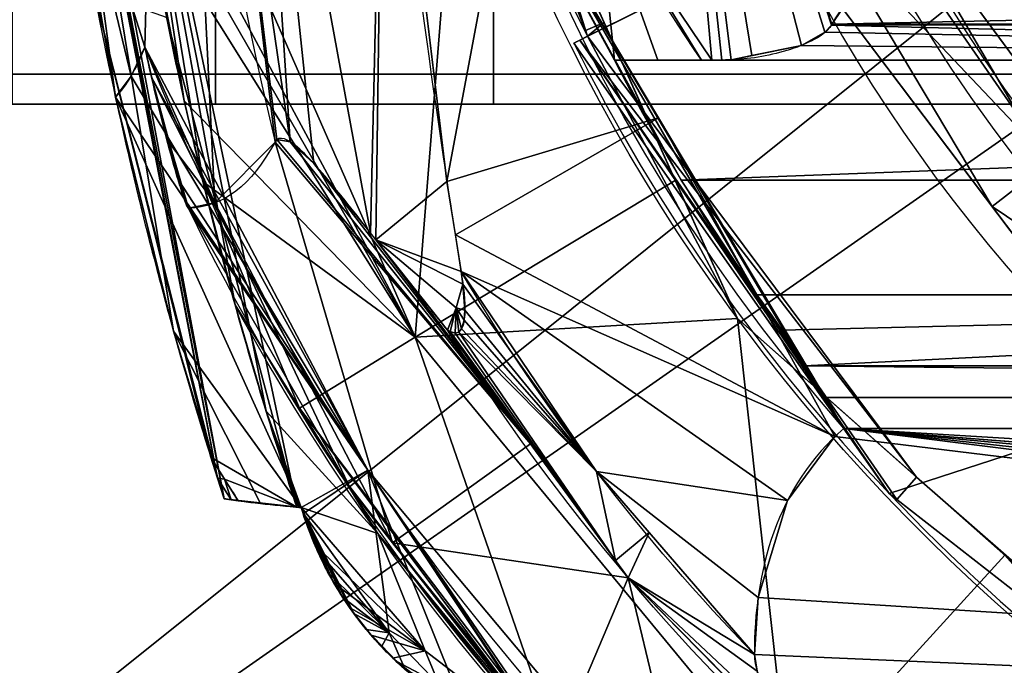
# Model space of a CAD drawing. Extents: x -256 to 256, y -221 to 221.
# Tile 5 of 47: x -149 to -83, y -98 to -54. Entities that reach past the tile are written whole.
import ezdxf

# ---------------------------------------------------------------- set-up
doc = ezdxf.new("R2010")
doc.units = 0
doc.header["$MEASUREMENT"] = 0
doc.layers.add('1', color=7, linetype='Continuous')

# ---------------------------------------------------------------- blocks, each defined once
blk = doc.blocks.new('UG_SURFACE_004')
at = {"layer": '1', "color": 253, "linetype": 'Continuous'}
for points in [[(-97.612478, -48.667789, 490.155131), (-95.382832, -47.556128, 539.301991), (-95.831931, -47.780037, 538.918972)], [(-97.612478, -48.667789, 490.155131), (-95.831931, -47.780037, 538.918972), (-96.383587, -48.055083, 538.782895)], [(-96.383587, -48.055083, 538.782895), (-100.101866, -49.908951, 535.563946), (-111.160167, -55.422414, 490.918487), (-97.612478, -48.667789, 490.155131)], [(-100.101866, -49.908951, 535.563946), (-96.383587, -48.055083, 538.782895), (-103.613347, -51.659707, 538.782895)], [(-111.160167, -55.422414, 490.918487), (-111.668393, -55.675808, 490.614682), (-112.072214, -55.877145, 490.155131), (-97.612478, -48.667789, 490.155131)], [(-105.780445, -52.740183, 536.763787), (-105.976671, -52.83802, 535.563946), (-100.101866, -49.908951, 535.563946)], [(-103.613347, -51.659707, 538.782895), (-105.024144, -52.363109, 538.211882), (-105.780445, -52.740183, 536.763787), (-100.101866, -49.908951, 535.563946)]]:
    blk.add_3dface(points, dxfattribs=at)
blk = doc.blocks.new('UG_SURFACE_006')
at = {"layer": '1', "color": 253, "linetype": 'Continuous'}
for points in [[(-220.33298, -60.000155, 44.190343), (-200.887114, -60.000155, 30.502411), (-136.259988, -60.000155, 87.527968), (-149.983853, -60.000155, 101.208091)], [(-117.501363, -60.000155, 82.502142), (-136.259988, -60.000155, 87.527968), (-200.887114, -60.000155, 30.502411)], [(-200.887114, -60.000155, 30.502411), (200.887114, -60.000155, 30.502411), (117.501363, -60.000155, 82.502142), (-117.501363, -60.000155, 82.502142)]]:
    blk.add_3dface(points, dxfattribs=at)
blk = doc.blocks.new('UG_SURFACE_008')
at = {"layer": '1', "color": 253, "linetype": 'Continuous'}
for points in [[(-129.580587, -89.69532, 345.117867), (-130.476683, -87.206036, 347.590029), (-130.476683, -87.206036, 290.324986)], [(-128.701001, -91.534413, 239.740834), (-127.68665, -93.25482, 241.011024), (-130.476683, -87.206036, 290.324986)], [(-129.403383, -90.100959, 238.023907), (-128.701001, -91.534413, 239.740834), (-130.476683, -87.206036, 290.324986)], [(-130.476683, -87.206036, 290.324986), (-130.476683, -87.206036, 233.059958), (-129.403383, -90.100959, 238.023907)], [(-130.476683, -87.206036, 290.324986), (-127.68665, -93.25482, 241.011024), (-126.927748, -94.353981, 241.297871)], [(-126.927748, -94.353981, 241.297871), (-127.212569, -93.957089, 342.766821), (-130.476683, -87.206036, 290.324986)], [(-130.476683, -87.206036, 290.324986), (-127.212569, -93.957089, 342.766821), (-128.2686, -92.309423, 343.292058)], [(-130.476683, -87.206036, 290.324986), (-128.2686, -92.309423, 343.292058), (-129.580587, -89.69532, 345.117867)], [(-125.761047, -95.817201, 342.969537), (-127.212569, -93.957089, 342.766821), (-126.927748, -94.353981, 241.297871)], [(-126.927748, -94.353981, 241.297871), (-126.092419, -95.425598, 241.121486), (-125.761047, -95.817201, 342.969537)], [(-124.286026, -97.371347, 343.918294), (-125.761047, -95.817201, 342.969537), (-126.092419, -95.425598, 241.121486)], [(-126.092419, -95.425598, 241.121486), (-124.021225, -97.58053, 344.206274), (-124.286026, -97.371347, 343.918294)], [(-124.021225, -97.58053, 344.206274), (-126.092419, -95.425598, 241.121486), (-125.058547, -96.593164, 240.34059)], [(-125.058547, -96.593164, 240.34059), (-124.023683, -97.586721, 238.953084), (-124.021225, -97.58053, 344.206274)], [(-113.224231, -103.310212, 286.74385), (-124.021225, -97.58053, 344.206274), (-124.023683, -97.586721, 238.953084)], [(-124.023683, -97.586721, 238.953084), (-123.460881, -98.127052, 238.198489), (-113.224231, -103.310212, 286.74385)], [(-113.224231, -103.310212, 286.74385), (-120.747373, -100.166745, 347.766697), (-124.021225, -97.58053, 344.206274)], [(-113.224231, -103.310212, 286.74385), (-123.460881, -98.127052, 238.198489), (-119.422697, -100.958176, 229.470477)], [(-113.224231, -103.310212, 286.74385), (-113.925263, -103.142075, 356.955051), (-120.747373, -100.166745, 347.766697)], [(-119.422697, -100.958176, 229.470477), (-113.224231, -103.310212, 211.098984), (-113.224231, -103.310212, 286.74385)], [(-113.58501, -103.22655, 359.673202), (-113.925263, -103.142075, 356.955051), (-113.224231, -103.310212, 286.74385)], [(-113.224231, -103.310212, 286.74385), (-113.224231, -103.310212, 362.38873), (-113.58501, -103.22655, 359.673202)]]:
    blk.add_3dface(points, dxfattribs=at)
blk = doc.blocks.new('UG_SURFACE_011')
at = {"layer": '1', "color": 253, "linetype": 'Continuous'}
for points in [[(-95.382832, -47.556128, 539.301991), (-79.917841, -63.878819, 590.207577), (-95.276892, -41.693728, 590.207577)], [(-95.382832, -47.556128, 539.301991), (-97.612478, -48.667789, 490.155131), (-83.825245, -66.908807, 490.155131)], [(-83.825245, -66.908807, 490.155131), (-79.917841, -63.878819, 590.207577), (-95.382832, -47.556128, 539.301991)], [(-72.56218, -74.503578, 590.207577), (-79.917841, -63.878819, 590.207577), (-83.825245, -66.908807, 490.155131)], [(-83.825245, -66.908807, 490.155131), (-73.453896, -80.630489, 490.155131), (-72.56218, -74.503578, 590.207577)]]:
    blk.add_3dface(points, dxfattribs=at)
blk = doc.blocks.new('UG_SURFACE_036')
at = {"layer": '1', "color": 253, "linetype": 'Continuous'}
for points in [[(-95.197201, -79.775728, 126.462117), (-93.853258, -81.877261, 127.106741), (-116.352066, -44.174068, 127.106741)], [(-109.335408, -57.023406, 124.792166), (-116.352066, -44.174068, 127.106741), (-110.520497, -45.497738, 117.69066)], [(-116.352066, -44.174068, 127.106741), (-109.335408, -57.023406, 124.792166), (-104.822621, -65.129064, 124.971829)], [(-99.710122, -72.870411, 125.143424), (-95.197201, -79.775728, 126.462117), (-116.352066, -44.174068, 127.106741)], [(-116.352066, -44.174068, 127.106741), (-104.822621, -65.129064, 124.971829), (-99.710122, -72.870411, 125.143424)], [(-110.520497, -45.497738, 117.69066), (-103.456289, -57.023406, 115.091249), (-106.402464, -57.023406, 119.937673)], [(-110.520497, -45.497738, 117.69066), (-106.402464, -57.023406, 119.937673), (-109.335408, -57.023406, 124.792166)], [(-96.49536, -77.644825, 125.808507), (-95.197201, -79.775728, 126.462117), (-99.710122, -72.870411, 125.143424)], [(-99.710122, -72.870411, 125.143424), (-98.025903, -75.232349, 125.27056), (-96.49536, -77.644825, 125.808507)]]:
    blk.add_3dface(points, dxfattribs=at)
blk = doc.blocks.new('UG_SURFACE_040')
at = {"layer": '1', "color": 253, "linetype": 'Continuous'}
for points in [[(-91.675118, -44.263016, 592.362344), (-95.276892, -41.693728, 590.207577), (-81.74409, -61.24093, 590.207577)], [(-81.74409, -61.24093, 590.207577), (-80.09097, -59.931248, 592.362344), (-91.675118, -44.263016, 592.362344)]]:
    blk.add_3dface(points, dxfattribs=at)
blk = doc.blocks.new('UG_SURFACE_061')
at = {"layer": '1', "color": 253, "linetype": 'Continuous'}
for points in [[(-98.025903, -75.232349, 125.27056), (-99.710122, -72.870411, 125.143424), (0, -72.870411, 125.143424)], [(-96.49536, -77.644825, 125.808507), (-98.025903, -75.232349, 125.27056), (0, -72.870411, 125.143424)], [(0, -72.870411, 125.143424), (0, -77.644825, 125.808507), (-96.49536, -77.644825, 125.808507)]]:
    blk.add_3dface(points, dxfattribs=at)
blk = doc.blocks.new('UG_SURFACE_100')
at = {"layer": '1', "color": 253, "linetype": 'Continuous'}
for points in [[(109.335408, -57.023406, 124.792166), (-109.335408, -57.023406, 124.792166), (-106.402464, -57.023406, 119.937673)], [(106.402464, -57.023406, 119.937666), (109.335408, -57.023406, 124.792166), (-106.402464, -57.023406, 119.937673)], [(-106.402464, -57.023406, 119.937673), (-103.456289, -57.023406, 115.091249), (-102.767467, -57.023406, 114.74859)], [(-102.073193, -57.023406, 114.414714), (102.073193, -57.023406, 114.414714), (106.402464, -57.023406, 119.937666), (-106.402464, -57.023406, 119.937673)], [(-106.402464, -57.023406, 119.937673), (-102.767467, -57.023406, 114.74859), (-102.073193, -57.023406, 114.414714)]]:
    blk.add_3dface(points, dxfattribs=at)
blk = doc.blocks.new('UG_SURFACE_107')
at = {"layer": '1', "color": 253, "linetype": 'Continuous'}
for points in [[(-119.563855, -72.137803, 131.937936), (-119.686946, -71.292095, 131.778926), (-110.543005, -84.780723, 131.778926)], [(-110.543005, -84.780723, 131.778926), (-119.43499, -73.903792, 132.460743), (-119.563855, -72.137803, 131.937936)], [(-110.543005, -84.780723, 131.778926), (-119.481325, -74.576333, 132.799536), (-119.43499, -73.903792, 132.460743)], [(-110.543005, -84.780723, 131.778926), (-119.649477, -75.147517, 133.275107), (-119.481325, -74.576333, 132.799536)], [(-109.256692, -90.779386, 134.711295), (-120.600559, -75.243056, 134.711295), (-120.43272, -75.344414, 134.503901)], [(-120.43272, -75.344414, 134.503901), (-120.080307, -75.443581, 134.024963), (-109.256692, -90.779386, 134.711295)], [(-109.256692, -90.779386, 134.711295), (-120.080307, -75.443581, 134.024963), (-119.836412, -75.368218, 133.63719)], [(-119.836412, -75.368218, 133.63719), (-119.649477, -75.147517, 133.275107), (-110.543005, -84.780723, 131.778926)], [(-110.543005, -84.780723, 131.778926), (-109.256692, -90.779386, 134.711295), (-119.836412, -75.368218, 133.63719)], [(-110.543005, -84.780723, 131.778926), (-106.994249, -88.886298, 131.778926), (-109.256692, -90.779386, 134.711295)], [(-108.395644, -91.958664, 134.711295), (-109.256692, -90.779386, 134.711295), (-106.994249, -88.886298, 131.778926)], [(-108.395644, -91.958664, 134.711295), (-106.994249, -88.886298, 131.778926), (-99.886507, -97.109288, 131.778926)], [(-94.467767, -106.11774, 134.537771), (-93.892716, -106.724739, 134.711295), (-108.395644, -91.958664, 134.711295)], [(-99.886507, -97.109288, 131.778926), (-99.697649, -98.251939, 132.129416), (-108.395644, -91.958664, 134.711295)], [(-108.395644, -91.958664, 134.711295), (-99.697649, -98.251939, 132.129416), (-97.909898, -101.799332, 133.217528)], [(-108.395644, -91.958664, 134.711295), (-97.909898, -101.799332, 133.217528), (-95.029265, -105.498686, 134.352237)], [(-108.395644, -91.958664, 134.711295), (-95.029265, -105.498686, 134.352237), (-94.467767, -106.11774, 134.537771)]]:
    blk.add_3dface(points, dxfattribs=at)
blk = doc.blocks.new('UG_SURFACE_114')
at = {"layer": '1', "color": 253, "linetype": 'Continuous'}
for points in [[(-136.486143, -26.398636, 156.010777), (-133.604795, -26.146213, 140.652046), (-131.217197, -62.531799, 151.003703)], [(-132.113844, -62.392242, 155.014783), (-132.241338, -62.552854, 156.010777), (-136.486143, -26.398636, 156.010777)], [(-131.217197, -62.531799, 151.003703), (-132.113844, -62.392242, 155.014783), (-136.486143, -26.398636, 156.010777)], [(-125.80955, -68.681806, 140.666038), (-133.604795, -26.146213, 140.652046), (-124.905013, -29.866906, 127.994269)], [(-129.618928, -64.006999, 146.84613), (-131.217197, -62.531799, 151.003703), (-133.604795, -26.146213, 140.652046)], [(-133.604795, -26.146213, 140.652046), (-125.80955, -68.681806, 140.666038), (-129.618928, -64.006999, 146.84613)], [(-124.905013, -29.866906, 127.994269), (-125.431359, -69.145918, 140.052482), (-125.80955, -68.681806, 140.666038)], [(-125.431359, -69.145918, 140.052482), (-124.905013, -29.866906, 127.994269), (-120.63843, -65.207809, 130.859897)], [(-120.63843, -65.207809, 130.859897), (-119.686946, -71.292095, 131.778926), (-125.431359, -69.145918, 140.052482)], [(-120.600559, -75.243056, 134.711295), (-125.431359, -69.145918, 140.052482), (-120.020464, -73.742725, 133.208781)], [(-125.431359, -69.145918, 140.052482), (-119.686946, -71.292095, 131.778926), (-119.563855, -72.137803, 131.937936)], [(-125.431359, -69.145918, 140.052482), (-119.563855, -72.137803, 131.937936), (-120.020464, -73.742725, 133.208781)], [(-120.020464, -73.742725, 133.208781), (-119.563855, -72.137803, 131.937936), (-119.43499, -73.903792, 132.460743)], [(-120.020464, -73.742725, 133.208781), (-120.43272, -75.344414, 134.503901), (-120.600559, -75.243056, 134.711295)], [(-120.080307, -75.443581, 134.024963), (-120.43272, -75.344414, 134.503901), (-120.020464, -73.742725, 133.208781)], [(-119.836412, -75.368218, 133.63719), (-120.080307, -75.443581, 134.024963), (-120.020464, -73.742725, 133.208781)], [(-119.43499, -73.903792, 132.460743), (-119.481325, -74.576333, 132.799536), (-120.020464, -73.742725, 133.208781)], [(-119.649477, -75.147517, 133.275107), (-119.836412, -75.368218, 133.63719), (-120.020464, -73.742725, 133.208781)], [(-120.020464, -73.742725, 133.208781), (-119.481325, -74.576333, 132.799536), (-119.649477, -75.147517, 133.275107)]]:
    blk.add_3dface(points, dxfattribs=at)
blk = doc.blocks.new('UG_SURFACE_121')
at = {"layer": '1', "color": 253, "linetype": 'Continuous'}
for points in [[(-96.711017, -56.04019, 112.115301), (-95.126115, -55.150419, 111.515485), (0, -57.023406, 114.414714)], [(0, -57.023406, 114.414714), (-95.126115, -55.150419, 111.515485), (-94.684541, -54.66475, 111.342318)], [(-94.684541, -54.66475, 111.342318), (-94.649747, -54.607339, 111.327536), (0, -54.607339, 111.327536)], [(-94.684541, -54.66475, 111.342318), (0, -54.607339, 111.327536), (0, -57.023406, 114.414714)], [(-101.44867, -57.009954, 114.122532), (-96.711017, -56.04019, 112.115301), (0, -57.023406, 114.414714)], [(0, -57.023406, 114.414714), (-102.073193, -57.023406, 114.414714), (-101.44867, -57.009954, 114.122532)]]:
    blk.add_3dface(points, dxfattribs=at)
blk = doc.blocks.new('UG_SURFACE_127')
at = {"layer": '1', "color": 253, "linetype": 'Continuous'}
blk.add_3dface([(-117.501363, 60.000155, 82.502142), (-117.501363, -60.000155, 82.502142), (117.501363, -60.000155, 82.502142), (117.501363, 60.000155, 82.502142)], dxfattribs=at)
blk = doc.blocks.new('UG_SURFACE_132')
at = {"layer": '1', "color": 253, "linetype": 'Continuous'}
for points in [[(-199.358091, 143.526331, 21.033864), (-199.358091, -143.512398, 21.033864), (-20, 0, 21.033864), (-14.142135, 14.142135, 21.033864)], [(-14.142135, -14.142135, 21.033864), (-20, 0, 21.033864), (-199.358091, -143.512398, 21.033864)], [(-199.358091, -143.512398, 21.033864), (201.027796, -203.805283, 21.033864), (0, -20, 21.033864), (-14.142135, -14.142135, 21.033864)]]:
    blk.add_3dface(points, dxfattribs=at)
blk = doc.blocks.new('UG_SURFACE_137')
at = {"layer": '1', "color": 253, "linetype": 'Continuous'}
blk.add_3dface([(-149.983853, 60.000155, 101.208091), (-149.983853, -60.000155, 101.208091), (-136.259988, -60.000155, 87.527968), (-136.259988, 60.000155, 87.527968)], dxfattribs=at)
blk = doc.blocks.new('UG_SURFACE_138')
at = {"layer": '1', "color": 253, "linetype": 'Continuous'}
for points in [[(-125.988483, -84.689334, 203.194275), (-141.035095, -56.164764, 203.194275), (-140.569761, -58.235671, 203.010321)], [(-140.569761, -58.235671, 203.010321), (-138.793841, -65.092504, 201.662987), (-125.988483, -84.689334, 203.194275)], [(-138.793841, -65.092504, 201.662987), (-138.332188, -66.515431, 200.939506), (-125.988483, -84.689334, 203.194275)], [(-138.332188, -66.515431, 200.939506), (-138.189957, -66.866502, 200.588897), (-125.988483, -84.689334, 203.194275)], [(-138.189957, -66.866502, 200.588897), (-138.120219, -66.991001, 200.342536), (-125.988483, -84.689334, 203.194275)], [(-125.988483, -84.689334, 203.194275), (-138.120219, -66.991001, 200.342536), (-138.084695, -67.018345, 200.159997)], [(-138.084695, -67.018345, 200.159997), (-127.357244, -85.611992, 200.159997), (-125.988483, -84.689334, 203.194275)], [(-125.988483, -84.689334, 203.194275), (-127.357244, -85.611992, 200.159997), (-113.643378, -103.212446, 200.561315)], [(-113.527805, -103.240214, 201.181263), (-113.224231, -103.310212, 201.72444), (-125.988483, -84.689334, 203.194275)], [(-113.643378, -103.212446, 200.561315), (-113.527805, -103.240214, 201.181263), (-125.988483, -84.689334, 203.194275)], [(-105.255932, -109.391816, 203.194275), (-125.988483, -84.689334, 203.194275), (-113.224231, -103.310212, 201.72444)], [(-113.643378, -103.212446, 200.561315), (-127.357244, -85.611992, 200.159997), (-127.134725, -85.997678, 200.159997)], [(-127.134725, -85.997678, 200.159997), (-113.593832, -103.224427, 200.159997), (-113.643378, -103.212446, 200.561315)]]:
    blk.add_3dface(points, dxfattribs=at)
blk = doc.blocks.new('UG_SURFACE_166')
at = {"layer": '1', "color": 253, "linetype": 'Continuous'}
for points in [[(-135.662958, -85.282296, 321.365893), (-136.578113, -83.808862, 321.365893), (-136.131033, -85.220397, 309.11535)], [(-136.131033, -85.220397, 309.11535), (-135.682851, -86.610019, 296.862334), (-135.206714, -86.679481, 309.114069)], [(-135.662958, -85.282296, 321.365893), (-136.131033, -85.220397, 309.11535), (-135.206714, -86.679481, 309.114069)], [(-135.206714, -86.679481, 309.114069), (-134.731904, -86.745732, 321.365893), (-135.662958, -85.282296, 321.365893)]]:
    blk.add_3dface(points, dxfattribs=at)
blk = doc.blocks.new('UG_SURFACE_219')
at = {"layer": '1', "color": 253, "linetype": 'Continuous'}
blk.add_3dface([(200.887114, -60.000155, 30.502411), (-200.887114, -60.000155, 30.502411), (-189.156279, -57.986267, 28.503865), (189.156279, -57.986267, 28.503865)], dxfattribs=at)
blk = doc.blocks.new('UG_SURFACE_226')
at = {"layer": '1', "color": 253, "linetype": 'Continuous'}
for points in [[(-119.427875, -33.634905, 489.638716), (-138.785303, -39.342601, 424.287081), (-122.792654, -75.704463, 424.287081)], [(-122.792654, -75.704463, 424.287081), (-105.228037, -65.141365, 489.638716), (-119.427875, -33.634905, 489.638716)], [(-122.792654, -75.704463, 424.287081), (-138.785303, -39.342601, 424.287081), (-141.857296, -40.245429, 406.857044)], [(-141.857296, -40.245429, 406.857044), (-141.546607, -43.10488, 404.874861), (-122.792654, -75.704463, 424.287081)], [(-141.546607, -43.10488, 404.874861), (-140.951142, -46.70804, 401.730746), (-122.792654, -75.704463, 424.287081)], [(-140.951142, -46.70804, 401.730746), (-138.373762, -59.784122, 386.441767), (-122.792654, -75.704463, 424.287081)], [(-122.792654, -75.704463, 424.287081), (-138.373762, -59.784122, 386.441767), (-137.104049, -65.232314, 377.409369)], [(-137.104049, -65.232314, 377.409369), (-134.940907, -73.540509, 356.955051), (-130.589351, -80.509521, 356.955051)], [(-130.589351, -80.509521, 356.955051), (-122.792654, -75.704463, 424.287081), (-137.104049, -65.232314, 377.409369)], [(-101.027876, -74.460648, 489.638716), (-105.228037, -65.141365, 489.638716), (-122.792654, -75.704463, 424.287081)], [(-101.027876, -74.460648, 489.638716), (-122.792654, -75.704463, 424.287081), (-97.488701, -106.325693, 424.287081)], [(-97.488701, -106.325693, 424.287081), (-82.97424, -90.420909, 489.638716), (-101.027876, -74.460648, 489.638716)], [(-122.792654, -75.704463, 424.287081), (-130.589351, -80.509521, 356.955051), (-113.224231, -103.310212, 362.38873)], [(-113.224231, -103.310212, 362.38873), (-97.488701, -106.325693, 424.287081), (-122.792654, -75.704463, 424.287081)], [(-113.58501, -103.22655, 359.673202), (-113.224231, -103.310212, 362.38873), (-130.589351, -80.509521, 356.955051)], [(-113.58501, -103.22655, 359.673202), (-130.589351, -80.509521, 356.955051), (-125.310242, -88.96403, 356.955051)], [(-125.310242, -88.96403, 356.955051), (-113.925263, -103.142075, 356.955051), (-113.58501, -103.22655, 359.673202)], [(-82.97424, -90.420909, 489.638716), (-97.488701, -106.325693, 424.287081), (-65.137237, -110.480726, 481.8919)]]:
    blk.add_3dface(points, dxfattribs=at)
blk = doc.blocks.new('UG_SURFACE_251')
at = {"layer": '1', "color": 253, "linetype": 'Continuous'}
for points in [[(-116.62247, -43.720938, 127.106741), (-120.63843, -65.207809, 130.859897), (-124.501958, -33.205446, 128.264979)], [(-120.63843, -65.207809, 130.859897), (-116.62247, -43.720938, 127.106741), (-106.363893, -60.912121, 127.106741)], [(-106.363893, -60.912121, 127.106741), (-120.073065, -68.823032, 131.405979), (-120.63843, -65.207809, 130.859897)], [(-94.460718, -82.425885, 127.27502), (-120.073065, -68.823032, 131.405979), (-106.363893, -60.912121, 127.106741)], [(-106.363893, -60.912121, 127.106741), (-93.853258, -81.877261, 127.106741), (-94.460718, -82.425885, 127.27502)], [(-119.686946, -71.292095, 131.778926), (-120.073065, -68.823032, 131.405979), (-94.460718, -82.425885, 127.27502)], [(-94.460718, -82.425885, 127.27502), (-97.652614, -86.733513, 128.596321), (-119.686946, -71.292095, 131.778926)], [(-110.543005, -84.780723, 131.778926), (-119.686946, -71.292095, 131.778926), (-97.652614, -86.733513, 128.596321)], [(-99.641591, -93.282945, 130.605251), (-99.886507, -97.109288, 131.778926), (-110.543005, -84.780723, 131.778926)], [(-97.652614, -86.733513, 128.596321), (-99.641591, -93.282945, 130.605251), (-110.543005, -84.780723, 131.778926)]]:
    blk.add_3dface(points, dxfattribs=at)
blk = doc.blocks.new('UG_SURFACE_261')
at = {"layer": '1', "color": 253, "linetype": 'Continuous'}
for points in [[(-135.682851, -86.610019, 296.862334), (-135.682851, -86.610019, 279.933274), (-130.476683, -87.206036, 290.324986)], [(-135.206714, -86.679481, 309.114069), (-135.682851, -86.610019, 296.862334), (-130.476683, -87.206036, 290.324986)], [(-135.682851, -86.610019, 263.004243), (-133.232951, -86.935192, 248.006016), (-130.476683, -87.206036, 290.324986)], [(-130.476683, -87.206036, 290.324986), (-135.682851, -86.610019, 279.933274), (-135.682851, -86.610019, 263.004243)], [(-132.757872, -86.989015, 321.365893), (-134.731904, -86.745732, 321.365893), (-135.206714, -86.679481, 309.114069)], [(-135.206714, -86.679481, 309.114069), (-130.778223, -87.18127, 321.365893), (-132.757872, -86.989015, 321.365893)], [(-130.476683, -87.206036, 290.324986), (-130.778223, -87.18127, 321.365893), (-135.206714, -86.679481, 309.114069)], [(-133.232951, -86.935192, 248.006016), (-130.476683, -87.206036, 233.059958), (-130.476683, -87.206036, 290.324986)], [(-130.778223, -87.18127, 334.050536), (-130.778223, -87.18127, 321.365893), (-130.476683, -87.206036, 290.324986), (-130.476683, -87.206036, 347.590029)], [(-130.628839, -87.19369, 347.162843), (-130.778223, -87.18127, 346.73515), (-130.778223, -87.18127, 334.050536)], [(-130.778223, -87.18127, 334.050536), (-130.476683, -87.206036, 347.590029), (-130.628839, -87.19369, 347.162843)]]:
    blk.add_3dface(points, dxfattribs=at)
blk = doc.blocks.new('UG_SURFACE_269')
at = {"layer": '1', "color": 253, "linetype": 'Continuous'}
blk.add_3dface([(-178.102449, 122.499682, -122.971885), (188.013703, 122.499682, -122.971885), (188.013703, -122.499682, -122.971885), (-178.102449, -122.499682, -122.971885)], dxfattribs=at)
blk = doc.blocks.new('UG_SURFACE_282')
at = {"layer": '1', "color": 253, "linetype": 'Continuous'}
for points in [[(0, -101.801485, 592.362344), (-37.160218, 94.776899, 592.362344), (-69.192119, 74.672572, 592.362344), (-91.675118, 44.263016, 592.362344)], [(-91.675118, 44.263016, 592.362344), (-101.506442, 7.744917, 592.362344), (0, -101.801485, 592.362344)], [(0, -101.801485, 592.362344), (-101.506442, 7.744917, 592.362344), (-101.506442, -7.744917, 592.362344)], [(0, -101.801485, 592.362344), (-101.506442, -7.744917, 592.362344), (-91.675118, -44.263016, 592.362344), (-69.192119, -74.672572, 592.362344)]]:
    blk.add_3dface(points, dxfattribs=at)
blk = doc.blocks.new('UG_SURFACE_327')
at = {"layer": '1', "color": 253, "linetype": 'Continuous'}
for points in [[(-146.867335, -37.715942, 220.478639), (-139.585555, 0, 156.010777), (-141.035095, -56.164764, 203.194275)], [(-141.035095, -56.164764, 203.194275), (-139.585555, 0, 156.010777), (-136.312276, -66.666193, 188.328192)], [(-139.585555, 0, 156.010777), (-132.241338, -62.552854, 156.010777), (-136.312276, -66.666193, 188.328192)], [(-141.968176, -58.105163, 211.795151), (-143.015787, -59.532046, 220.478639), (-146.867335, -37.715942, 220.478639)], [(-141.035095, -56.164764, 203.194275), (-141.968176, -58.105163, 211.795151), (-146.867335, -37.715942, 220.478639)], [(-136.312276, -66.666193, 188.328192), (-140.569761, -58.235671, 203.010321), (-141.035095, -56.164764, 203.194275)], [(-139.362961, -62.638976, 201.585159), (-140.569761, -58.235671, 203.010321), (-136.312276, -66.666193, 188.328192)], [(-138.793841, -65.092504, 201.662987), (-140.569761, -58.235671, 203.010321), (-139.362961, -62.638976, 201.585159)], [(-138.332188, -66.515431, 200.939506), (-138.793841, -65.092504, 201.662987), (-139.362961, -62.638976, 201.585159)], [(-136.312276, -66.666193, 188.328192), (-138.084695, -67.018345, 200.159997), (-139.362961, -62.638976, 201.585159)], [(-138.189957, -66.866502, 200.588897), (-138.332188, -66.515431, 200.939506), (-139.362961, -62.638976, 201.585159)], [(-138.120219, -66.991001, 200.342536), (-138.189957, -66.866502, 200.588897), (-139.362961, -62.638976, 201.585159)], [(-139.362961, -62.638976, 201.585159), (-138.084695, -67.018345, 200.159997), (-138.120219, -66.991001, 200.342536)]]:
    blk.add_3dface(points, dxfattribs=at)
blk = doc.blocks.new('UG_SURFACE_332')
at = {"layer": '1', "color": 253, "linetype": 'Continuous'}
for points in [[(-71.173005, -54.109313, 111.204237), (-94.649747, -54.607339, 111.327536), (-92.021003, -50.761364, 110.375367)], [(-71.173005, -54.109313, 111.204237), (71.173005, -54.109313, 111.204237), (94.649747, -54.607339, 111.327536), (-94.649747, -54.607339, 111.327536)]]:
    blk.add_3dface(points, dxfattribs=at)
blk = doc.blocks.new('UG_SURFACE_343')
at = {"layer": '1', "color": 253, "linetype": 'Continuous'}
for points in [[(-104.822621, -65.129064, 124.971829), (-109.335408, -57.023406, 124.792166), (109.335408, -57.023406, 124.792166)], [(-104.822621, -65.129064, 124.971829), (109.335408, -57.023406, 124.792166), (104.822621, -65.129064, 124.971829)], [(104.822621, -65.129064, 124.971829), (99.710122, -72.870411, 125.143424), (-99.710122, -72.870411, 125.143424), (-104.822621, -65.129064, 124.971829)]]:
    blk.add_3dface(points, dxfattribs=at)
blk = doc.blocks.new('UG_SURFACE_346')
at = {"layer": '1', "color": 253, "linetype": 'Continuous'}
for points in [[(-73.453896, -80.630489, 490.155131), (-97.612478, -48.667789, 490.155131), (-112.072214, -55.877145, 490.155131), (-90.783715, -86.259812, 490.155131)], [(-90.783715, -86.259812, 490.155131), (-61.527938, -109.072223, 490.155131), (-39.38403, -101.713561, 490.155131), (-73.453896, -80.630489, 490.155131)]]:
    blk.add_3dface(points, dxfattribs=at)
blk = doc.blocks.new('UG_SURFACE_347')
at = {"layer": '1', "color": 253, "linetype": 'Continuous'}
for points in [[(-130.778223, -87.18127, 321.365893), (-139.564902, -54.150164, 321.365893), (-144.471794, -52.397761, 321.365893), (-136.578113, -83.808862, 321.365893)], [(-136.578113, -83.808862, 321.365893), (-135.662958, -85.282296, 321.365893), (-130.778223, -87.18127, 321.365893)], [(-135.662958, -85.282296, 321.365893), (-134.731904, -86.745732, 321.365893), (-132.757872, -86.989015, 321.365893), (-130.778223, -87.18127, 321.365893)]]:
    blk.add_3dface(points, dxfattribs=at)
blk = doc.blocks.new('UG_SURFACE_349')
at = {"layer": '1', "color": 253, "linetype": 'Continuous'}
for points in [[(-115.006782, -82.904175, 134.711295), (-132.241338, -62.552854, 156.010777), (-132.113844, -62.392242, 155.014783)], [(-115.006782, -82.904175, 134.711295), (-132.113844, -62.392242, 155.014783), (-131.217197, -62.531799, 151.003703)], [(-124.305494, -89.597039, 200.159997), (-136.312276, -66.666193, 188.328192), (-132.241338, -62.552854, 156.010777)], [(-132.241338, -62.552854, 156.010777), (-115.006782, -82.904175, 134.711295), (-124.305494, -89.597039, 200.159997)], [(-131.217197, -62.531799, 151.003703), (-129.618928, -64.006999, 146.84613), (-115.006782, -82.904175, 134.711295)], [(-129.618928, -64.006999, 146.84613), (-125.431359, -69.145918, 140.052482), (-115.006782, -82.904175, 134.711295)], [(-127.134725, -85.997678, 200.159997), (-138.084695, -67.018345, 200.159997), (-136.312276, -66.666193, 188.328192)], [(-136.312276, -66.666193, 188.328192), (-124.305494, -89.597039, 200.159997), (-127.134725, -85.997678, 200.159997)], [(-125.431359, -69.145918, 140.052482), (-120.600559, -75.243056, 134.711295), (-115.006782, -82.904175, 134.711295)], [(-124.305494, -89.597039, 200.159997), (-115.006782, -82.904175, 134.711295), (-108.395644, -91.958664, 134.711295)], [(-113.408744, -103.268176, 199.405611), (-113.593832, -103.224427, 200.159997), (-124.305494, -89.597039, 200.159997)], [(-113.224231, -103.310212, 198.650986), (-113.408744, -103.268176, 199.405611), (-124.305494, -89.597039, 200.159997)], [(-108.395644, -91.958664, 134.711295), (-113.224231, -103.310212, 198.650986), (-124.305494, -89.597039, 200.159997)], [(-104.122981, -109.75565, 185.518414), (-113.224231, -103.310212, 198.650986), (-108.395644, -91.958664, 134.711295)], [(-108.395644, -91.958664, 134.711295), (-97.621933, -102.927856, 134.711295), (-104.122981, -109.75565, 185.518414)]]:
    blk.add_3dface(points, dxfattribs=at)
blk = doc.blocks.new('UG_SURFACE_359')
at = {"layer": '1', "color": 253, "linetype": 'Continuous'}
for points in [[(-110.520497, -45.497738, 117.69066), (-106.154405, -19.413732, 113.484159), (-102.767467, -57.023406, 114.74859)], [(-96.711017, -56.04019, 112.115301), (-100.053512, -56.724377, 113.53144), (-106.154405, -19.413732, 113.484159)], [(-102.073193, -57.023406, 114.414714), (-102.767467, -57.023406, 114.74859), (-106.154405, -19.413732, 113.484159)], [(-101.44867, -57.009954, 114.122532), (-102.073193, -57.023406, 114.414714), (-106.154405, -19.413732, 113.484159)], [(-106.154405, -19.413732, 113.484159), (-100.053512, -56.724377, 113.53144), (-101.44867, -57.009954, 114.122532)], [(-106.154405, -19.413732, 113.484159), (-92.021003, -50.761364, 110.375367), (-94.649747, -54.607339, 111.327536)], [(-106.154405, -19.413732, 113.484159), (-94.649747, -54.607339, 111.327536), (-94.684541, -54.66475, 111.342318)], [(-95.126115, -55.150419, 111.515485), (-96.711017, -56.04019, 112.115301), (-106.154405, -19.413732, 113.484159)], [(-106.154405, -19.413732, 113.484159), (-94.684541, -54.66475, 111.342318), (-95.126115, -55.150419, 111.515485)], [(-102.767467, -57.023406, 114.74859), (-103.456289, -57.023406, 115.091249), (-110.520497, -45.497738, 117.69066)]]:
    blk.add_3dface(points, dxfattribs=at)
blk = doc.blocks.new('UG_SURFACE_361')
at = {"layer": '1', "color": 253, "linetype": 'Continuous'}
blk.add_3dface([(-122.737184, -19.073844, 490.918487), (-111.160167, -55.422414, 490.918487), (-100.101866, -49.908951, 535.563946), (-110.527188, -17.176362, 535.563946)], dxfattribs=at)
blk = doc.blocks.new('UG_SURFACE_370')
at = {"layer": '1', "color": 253, "linetype": 'Continuous'}
for points in [[(-111.286484, -55.025823, 490.918487), (-122.737184, -19.073844, 490.918487), (-122.700796, -26.37299, 489.638716)], [(-122.700796, -26.37299, 489.638716), (-110.024288, -54.499492, 489.638716), (-111.286484, -55.025823, 490.918487)], [(-111.160167, -55.422414, 490.918487), (-111.286484, -55.025823, 490.918487), (-110.024288, -54.499492, 489.638716)], [(-110.024288, -54.499492, 489.638716), (-101.027876, -74.460648, 489.638716), (-111.160167, -55.422414, 490.918487)], [(-90.783715, -86.259812, 490.155131), (-112.072214, -55.877145, 490.155131), (-111.668393, -55.675808, 490.614682)], [(-111.668393, -55.675808, 490.614682), (-111.160167, -55.422414, 490.918487), (-88.938996, -85.147783, 489.638716)], [(-88.938996, -85.147783, 489.638716), (-90.260796, -86.66756, 490.155131), (-111.668393, -55.675808, 490.614682)], [(-111.668393, -55.675808, 490.614682), (-90.260796, -86.66756, 490.155131), (-90.783715, -86.259812, 490.155131)], [(-111.160167, -55.422414, 490.918487), (-101.027876, -74.460648, 489.638716), (-88.938996, -85.147783, 489.638716)], [(-61.527938, -109.072223, 490.155131), (-90.260796, -86.66756, 490.155131), (-88.938996, -85.147783, 489.638716)], [(-88.938996, -85.147783, 489.638716), (-61.510175, -109.396152, 489.638716), (-61.527938, -109.072223, 490.155131)]]:
    blk.add_3dface(points, dxfattribs=at)
blk = doc.blocks.new('UG_SURFACE_382')
at = {"layer": '1', "color": 253, "linetype": 'Continuous'}
for points in [[(-95.197201, -79.775728, 126.462117), (-96.49536, -77.644825, 125.808507), (95.197201, -79.775728, 126.462117)], [(-96.49536, -77.644825, 125.808507), (96.49536, -77.644825, 125.808507), (95.197201, -79.775728, 126.462117)], [(95.197201, -79.775728, 126.462117), (93.853258, -81.877261, 127.106741), (-93.853258, -81.877261, 127.106741), (-95.197201, -79.775728, 126.462117)], [(-94.460718, -82.425885, 127.27502), (-93.853258, -81.877261, 127.106741), (95.029265, -105.498686, 134.352237)], [(97.281687, -102.705896, 133.495599), (95.029265, -105.498686, 134.352237), (-93.853258, -81.877261, 127.106741)], [(99.675678, -93.540736, 130.684331), (99.886507, -97.109288, 131.778926), (-93.853258, -81.877261, 127.106741)], [(-93.853258, -81.877261, 127.106741), (93.853258, -81.877261, 127.106741), (97.140893, -85.805215, 128.311574), (99.675678, -93.540736, 130.684331)], [(99.130653, -99.68809, 132.569939), (97.281687, -102.705896, 133.495599), (-93.853258, -81.877261, 127.106741)], [(99.885508, -97.172655, 131.798357), (99.613287, -98.521285, 132.212028), (99.130653, -99.68809, 132.569939), (-93.853258, -81.877261, 127.106741)], [(-93.853258, -81.877261, 127.106741), (99.886507, -97.109288, 131.778926), (99.885508, -97.172655, 131.798357)], [(-99.641591, -93.282945, 130.605251), (-97.652614, -86.733513, 128.596321), (-94.460718, -82.425885, 127.27502), (95.029265, -105.498686, 134.352237)], [(95.029265, -105.498686, 134.352237), (-99.886507, -97.109288, 131.778926), (-99.641591, -93.282945, 130.605251)], [(95.029265, -105.498686, 134.352237), (-97.909898, -101.799332, 133.217528), (-99.697649, -98.251939, 132.129416), (-99.886507, -97.109288, 131.778926)]]:
    blk.add_3dface(points, dxfattribs=at)
blk = doc.blocks.new('UG_SURFACE_386')
at = {"layer": '1', "color": 253, "linetype": 'Continuous'}
for points in [[(-132.848129, -80.713972, 352.321029), (-134.940907, -73.540509, 356.955051), (-142.939463, -29.455472, 321.365893)], [(-130.778223, -87.18127, 334.050536), (-142.939463, -29.455472, 321.365893), (-139.564902, -54.150164, 321.365893)], [(-130.778223, -87.18127, 346.73515), (-132.848129, -80.713972, 352.321029), (-142.939463, -29.455472, 321.365893)], [(-142.939463, -29.455472, 321.365893), (-130.778223, -87.18127, 334.050536), (-130.778223, -87.18127, 346.73515)], [(-138.373762, -59.784122, 386.441767), (-140.951142, -46.70804, 401.730746), (-142.939463, -29.455472, 321.365893)], [(-142.939463, -29.455472, 321.365893), (-134.940907, -73.540509, 356.955051), (-137.104049, -65.232314, 377.409369)], [(-142.939463, -29.455472, 321.365893), (-137.104049, -65.232314, 377.409369), (-138.373762, -59.784122, 386.441767)], [(-139.564902, -54.150164, 321.365893), (-130.778223, -87.18127, 321.365893), (-130.778223, -87.18127, 334.050536)]]:
    blk.add_3dface(points, dxfattribs=at)
blk = doc.blocks.new('UG_SURFACE_387')
at = {"layer": '1', "color": 253, "linetype": 'Continuous'}
blk.add_3dface([(-136.259988, 60.000155, 87.527968), (-136.259988, -60.000155, 87.527968), (-117.501363, -60.000155, 82.502142), (-117.501363, 60.000155, 82.502142)], dxfattribs=at)
blk = doc.blocks.new('UG_SURFACE_389')
at = {"layer": '1', "color": 253, "linetype": 'Continuous'}
for points in [[(-141.968176, -58.105163, 211.795151), (-141.035095, -56.164764, 203.194275), (-125.988483, -84.689334, 203.194275)], [(-143.015787, -59.532046, 220.478639), (-141.968176, -58.105163, 211.795151), (-125.988483, -84.689334, 203.194275)], [(-130.476683, -87.206036, 233.059958), (-139.097244, -75.3133, 241.448551), (-143.015787, -59.532046, 220.478639)], [(-143.015787, -59.532046, 220.478639), (-125.988483, -84.689334, 203.194275), (-130.476683, -87.206036, 233.059958)], [(-133.232951, -86.935192, 248.006016), (-135.682851, -86.610019, 263.004243), (-139.097244, -75.3133, 241.448551)], [(-139.097244, -75.3133, 241.448551), (-130.476683, -87.206036, 233.059958), (-133.232951, -86.935192, 248.006016)], [(-125.988483, -84.689334, 203.194275), (-130.327702, -87.607898, 233.749032), (-130.476683, -87.206036, 233.059958)], [(-130.327702, -87.607898, 233.749032), (-125.988483, -84.689334, 203.194275), (-124.539569, -95.665172, 233.7455)], [(-113.224231, -103.310212, 211.098984), (-125.988483, -84.689334, 203.194275), (-105.255932, -109.391816, 203.194275)], [(-125.988483, -84.689334, 203.194275), (-113.224231, -103.310212, 211.098984), (-119.422697, -100.958176, 229.470477)], [(-125.988483, -84.689334, 203.194275), (-119.422697, -100.958176, 229.470477), (-124.539569, -95.665172, 233.7455)], [(-124.539569, -95.665172, 233.7455), (-129.403383, -90.100959, 238.023907), (-130.327702, -87.607898, 233.749032)], [(-128.701001, -91.534413, 239.740834), (-129.403383, -90.100959, 238.023907), (-124.539569, -95.665172, 233.7455)], [(-127.68665, -93.25482, 241.011024), (-128.701001, -91.534413, 239.740834), (-124.539569, -95.665172, 233.7455)], [(-124.539569, -95.665172, 233.7455), (-126.927748, -94.353981, 241.297871), (-127.68665, -93.25482, 241.011024)], [(-124.539569, -95.665172, 233.7455), (-126.092419, -95.425598, 241.121486), (-126.927748, -94.353981, 241.297871)], [(-124.539569, -95.665172, 233.7455), (-125.058547, -96.593164, 240.34059), (-126.092419, -95.425598, 241.121486)], [(-124.539569, -95.665172, 233.7455), (-123.460881, -98.127052, 238.198489), (-125.058547, -96.593164, 240.34059)], [(-124.539569, -95.665172, 233.7455), (-119.422697, -100.958176, 229.470477), (-123.460881, -98.127052, 238.198489)]]:
    blk.add_3dface(points, dxfattribs=at)
blk = doc.blocks.new('UG_SURFACE_405')
at = {"layer": '1', "color": 253, "linetype": 'Continuous'}
for points in [[(-139.097244, -75.3133, 241.448551), (-135.682851, -86.610019, 263.004243), (-148.981452, -15.663562, 264.406204)], [(-148.981452, -15.663562, 308.333784), (-148.981452, -15.663562, 264.406204), (-135.682851, -86.610019, 263.004243), (-135.682851, -86.610019, 279.933274)], [(-135.682851, -86.610019, 279.933274), (-148.773059, -19.020397, 314.119279), (-148.981452, -15.663562, 308.333784)], [(-143.015787, -59.532046, 220.478639), (-139.097244, -75.3133, 241.448551), (-148.981452, -15.663562, 264.406204)], [(-148.981452, -15.663562, 264.406204), (-146.867335, -37.715942, 220.478639), (-143.015787, -59.532046, 220.478639)], [(-136.131033, -85.220397, 309.11535), (-148.684248, -20.28209, 320.699722), (-148.773059, -19.020397, 314.119279)], [(-148.773059, -19.020397, 314.119279), (-135.682851, -86.610019, 279.933274), (-135.682851, -86.610019, 296.862334)], [(-148.773059, -19.020397, 314.119279), (-135.682851, -86.610019, 296.862334), (-136.131033, -85.220397, 309.11535)], [(-148.684248, -20.28209, 320.699722), (-136.131033, -85.220397, 309.11535), (-144.471794, -52.397761, 321.365893)], [(-136.131033, -85.220397, 309.11535), (-136.578113, -83.808862, 321.365893), (-144.471794, -52.397761, 321.365893)]]:
    blk.add_3dface(points, dxfattribs=at)
blk = doc.blocks.new('UG_SURFACE_435')
at = {"layer": '1', "color": 253, "linetype": 'Continuous'}
for points in [[(-189.156279, -57.986267, 28.503865), (-189.156279, 57.986267, 28.503865), (-20, 0, 28.503865), (-14.142135, -14.142135, 28.503865)], [(-14.142135, -14.142135, 28.503865), (0, -20, 28.503865), (-189.156279, -57.986267, 28.503865)], [(189.156279, -57.986267, 28.503865), (-189.156279, -57.986267, 28.503865), (0, -20, 28.503865)]]:
    blk.add_3dface(points, dxfattribs=at)
blk = doc.blocks.new('UG_SURFACE_460')
at = {"layer": '1', "color": 253, "linetype": 'Continuous'}
for points in [[(-125.310242, -88.96403, 356.955051), (-134.940907, -73.540509, 356.955051), (-132.848129, -80.713972, 352.321029)], [(-130.628839, -87.19369, 347.162843), (-130.476683, -87.206036, 347.590029), (-132.848129, -80.713972, 352.321029)], [(-132.848129, -80.713972, 352.321029), (-130.778223, -87.18127, 346.73515), (-130.628839, -87.19369, 347.162843)], [(-132.848129, -80.713972, 352.321029), (-130.476683, -87.206036, 347.590029), (-125.310242, -88.96403, 356.955051)], [(-130.476683, -87.206036, 347.590029), (-129.580587, -89.69532, 345.117867), (-122.104399, -96.86023, 351.109117)], [(-122.104399, -96.86023, 351.109117), (-125.310242, -88.96403, 356.955051), (-130.476683, -87.206036, 347.590029)], [(-122.104399, -96.86023, 351.109117), (-113.925263, -103.142075, 356.955051), (-125.310242, -88.96403, 356.955051)], [(-122.104399, -96.86023, 351.109117), (-129.580587, -89.69532, 345.117867), (-128.2686, -92.309423, 343.292058)], [(-122.104399, -96.86023, 351.109117), (-128.2686, -92.309423, 343.292058), (-127.212569, -93.957089, 342.766821)], [(-127.212569, -93.957089, 342.766821), (-125.761047, -95.817201, 342.969537), (-122.104399, -96.86023, 351.109117)], [(-125.761047, -95.817201, 342.969537), (-124.286026, -97.371347, 343.918294), (-122.104399, -96.86023, 351.109117)], [(-124.286026, -97.371347, 343.918294), (-120.747373, -100.166745, 347.766697), (-122.104399, -96.86023, 351.109117)], [(-120.747373, -100.166745, 347.766697), (-113.925263, -103.142075, 356.955051), (-122.104399, -96.86023, 351.109117)]]:
    blk.add_3dface(points, dxfattribs=at)

msp = doc.modelspace()

# ---------------------------------------------------------------- linework, layer by layer
at = {"layer": '1', "color": 43, "linetype": 'Continuous'}
for p, q in [((-136.26, 60, 87.528), (-136.26, -60, 87.528)), ((-117.501, 60, 82.502), (-117.501, -60, 82.502)), ((-112.072, -55.877, 490.155), (-97.612, -48.668, 490.155)), ((-111.16, -55.422, 490.918), (-100.102, -49.909, 535.564)), ((-94.65, -54.607, 111.328), (94.65, -54.607, 111.328)), ((-109.335, -57.023, 124.792), (109.335, -57.023, 124.792)), ((-102.073, -57.023, 114.415), (102.073, -57.023, 114.415)), ((-189.156, -57.986, 28.504), (189.156, -57.986, 28.504)), ((-200.887, -60, 30.502), (200.887, -60, 30.502)), ((-136.26, -60, 87.528), (-149.984, -60, 101.208)), ((-117.501, -60, 82.502), (-136.26, -60, 87.528)), ((117.501, -60, 82.502), (-117.501, -60, 82.502)), ((-99.71, -72.87, 125.143), (99.71, -72.87, 125.143)), ((-96.495, -77.645, 125.809), (96.495, -77.645, 125.809)), ((-135.683, -86.61, 296.862), (-135.683, -86.61, 263.004)), ((-130.778, -87.181, 346.735), (-130.778, -87.181, 321.366)), ((-130.477, -87.206, 347.59), (-130.477, -87.206, 233.06))]:
    msp.add_line(p, q, dxfattribs=at)
at = {"layer": '1', "color": 43, "linetype": 'Continuous', "extrusion": (0, 0, -1)}
for centre, radius, start, end in [((0, 0, -489.639), 125.503, -60.65226, 60.65226), ((0, 0, -127.107), 124.548, -41.10133, 41.10133), ((0, 0, -490.918), 124.21, -26.5, 26.5), ((0, 0, -203.194), 151.807, 313.89615, 338.28594), ((0, 0, -200.16), 153.489, 317.7381, 334.11074), ((0, 0, -131.779), 139.311, 315.8077, 329.21966), ((0, 0, -356.955), 153.679, 317.84393, 331.41036), ((0, 0, -134.711), 142.148, 311.3402, 328.03983)]:
    msp.add_arc(centre, radius, start, end, dxfattribs=at)
at = {"layer": '1', "color": 43, "linetype": 'Continuous'}
for centre, radius, start, end in [((130.477, 0, 156.011), 270.062, 166.60731, 193.39269), ((0, 0, 590.208), 104, 181.51263, 270), ((0, 0, 592.362), 101.801, 184.3632, 270), ((130.477, 0, 220.479), 279.897, 183.20806, 192.28021), ((130.477, 0, 321.366), 279.897, 184.15606, 197.42324), ((130.477, 0, 321.366), 275.417, 184.22378, 198.45395), ((0, 0, 490.155), 109.072, 206.5, 270), ((0, 0, 490.155), 125.23, 206.5, 240.57254), ((0, 0, 321.366), 160.242, 211.53466, 212.77504)]:
    msp.add_arc(centre, radius, start, end, dxfattribs=at)
at = {"layer": '1', "color": 43, "linetype": 'Continuous', "extrusion": (-0.446198, 0.894934, -2.0224e-12)}
msp.add_arc((123.5, 488.909), 2.132, 35.78746, 70.54409, dxfattribs=at)
at = {"layer": '1', "color": 43, "linetype": 'Continuous', "extrusion": (4.5293e-12, -1.4e-15, -1)}
msp.add_arc((124.319, -10.387, -321.366), 77.066, 274.8076, 277.76513, dxfattribs=at)
at = {"layer": '1', "color": 43, "linetype": 'Continuous', "extrusion": (-4.5285e-12, 0.02216, 0.999754)}
msp.add_ellipse((0, -1.452, 123.56), major_axis=(0, -122.654, 2.719), ratio=0.999684, start_param=5.182598, end_param=5.333911, dxfattribs=at)
at = {"layer": '1', "color": 43, "linetype": 'Continuous', "extrusion": (-4.3307e-12, 0.293249, 0.956036)}
msp.add_ellipse((0, -18.71, 107.731), major_axis=(0, -114.2, 35.029), ratio=0.943118, start_param=5.254647, end_param=5.29851, dxfattribs=at)
at = {"layer": '1', "color": 43, "linetype": 'Continuous'}
for points, knots in [([(-119.687, 71.292, 131.779), (-121.574, 59.531, 129.836), (-123.213, 47.721, 128.861), (-125.516, 24.023, 127.666), (-126.16, 12.133, 127.452), (-126.174, -11.728, 127.447), (-125.54, -23.735, 127.655), (-123.223, -47.669, 128.854), (-121.573, -59.539, 129.837), (-119.687, -71.292, 131.779)], [0, 0, 0, 0, 0.25, 0.25, 0.5, 0.5, 0.75, 0.75, 1, 1, 1, 1]), ([(-103.456, -57.023, 115.091), (-109.176, -48.714, 116.96), (-113.999, -39.651, 119.107), (-119.156, -25.356, 121.811), (-120.546, -20.423, 122.627), (-122.459, -10.276, 123.798), (-122.959, -5.165, 124.131), (-122.96, 5.141, 124.132), (-122.445, 10.37, 123.789), (-120.538, 20.451, 122.622), (-119.157, 25.365, 121.81), (-113.931, 39.821, 119.073), (-109.196, 48.685, 116.966), (-103.456, 57.023, 115.091)], [0, 0, 0, 0, 0.25, 0.25, 0.375, 0.375, 0.5, 0.5, 0.625, 0.625, 0.75, 0.75, 1, 1, 1, 1]), ([(-134.941, -73.541, 356.955), (-135.697, -70.81, 366.263), (-136.723, -66.979, 375.026), (-138.48, -59.36, 387.27), (-139.101, -56.503, 391.184), (-140.336, -50.254, 398.435), (-140.954, -46.845, 401.802), (-141.547, -43.105, 404.875)], [0, 0, 0, 0, 0.5, 0.5, 0.75, 0.75, 1, 1, 1, 1]), ([(-83.028, -44.772, 108.892), (-85.634, -45.361, 109.038), (-87.956, -46.736, 109.379), (-91.791, -50.232, 110.244), (-93.355, -52.355, 110.77), (-94.65, -54.607, 111.328)], [0, 0, 0, 0, 0.5, 0.5, 1, 1, 1, 1]), ([(-94.65, -54.607, 111.328), (-95.005, -55.226, 111.481), (-95.659, -55.564, 111.714), (-96.893, -56.14, 112.184), (-97.539, -56.352, 112.436), (-99.465, -56.857, 113.223), (-100.77, -57.023, 113.799), (-102.073, -57.023, 114.415)], [0, 0, 0, 0, 0.25, 0.25, 0.5, 0.5, 1, 1, 1, 1]), ([(-138.085, -67.018, 200.16), (-138.124, -67.019, 200.413), (-138.198, -66.86, 200.63), (-138.338, -66.507, 200.964), (-138.41, -66.301, 201.098), (-138.621, -65.67, 201.45), (-138.759, -65.216, 201.627), (-139.162, -63.84, 202.09), (-139.416, -62.9, 202.303), (-140.153, -60.053, 202.84), (-140.61, -58.113, 203.05), (-141.035, -56.165, 203.194)], [0, 0, 0, 0, 0.0625, 0.0625, 0.125, 0.125, 0.25, 0.25, 0.5, 0.5, 1, 1, 1, 1]), ([(-143.016, -59.532, 220.479), (-141.758, -65.31, 226.755), (-140.48, -70.33, 233.509), (-138.002, -79.266, 247.736), (-136.801, -83.174, 255.213), (-135.683, -86.61, 263.004)], [0, 0, 0, 0, 0.5, 0.5, 1, 1, 1, 1]), ([(-120.601, -75.243, 134.711), (-123.194, -72.045, 137.192), (-125.613, -68.862, 139.948), (-128.771, -64.95, 145.048), (-129.762, -63.776, 146.954), (-131.376, -62.311, 151.23), (-131.982, -62.079, 153.64), (-132.241, -62.553, 156.011)], [0, 0, 0, 0, 0.5, 0.5, 0.75, 0.75, 1, 1, 1, 1]), ([(-119.687, -71.292, 131.779), (-119.529, -72.274, 131.941), (-119.395, -73.274, 132.148), (-119.468, -74.639, 132.805), (-119.549, -75.086, 133.103), (-119.977, -75.526, 133.907), (-120.306, -75.445, 134.356), (-120.601, -75.243, 134.711)], [0, 0, 0, 0, 0.5, 0.5, 0.75, 0.75, 1, 1, 1, 1]), ([(-93.853, -81.877, 127.107), (-96.037, -83.747, 127.68), (-97.624, -86.227, 128.441), (-99.523, -91.496, 130.057), (-99.898, -94.322, 130.924), (-99.887, -97.109, 131.779)], [0, 0, 0, 0, 0.5, 0.5, 1, 1, 1, 1]), ([(-113.925, -103.142, 356.955), (-115.461, -102.748, 354.85), (-116.964, -102.202, 352.77), (-119.967, -100.717, 348.734), (-121.47, -99.792, 346.731), (-123.831, -97.828, 344.269), (-124.656, -97.056, 343.526), (-126.333, -95.184, 342.664), (-127.169, -94.079, 342.624), (-128.524, -91.932, 343.375), (-129.048, -90.91, 344.086), (-129.892, -88.991, 345.71), (-130.215, -88.086, 346.63), (-130.477, -87.206, 347.59)], [0, 0, 0, 0, 0.25, 0.25, 0.5, 0.5, 0.625, 0.625, 0.75, 0.75, 0.875, 0.875, 1, 1, 1, 1]), ([(-130.477, -87.206, 233.06), (-130.215, -88.088, 234.839), (-129.886, -89.035, 236.569), (-129.108, -90.754, 238.917), (-128.798, -91.38, 239.656), (-128.004, -92.778, 240.83), (-127.497, -93.582, 241.269), (-126.295, -95.213, 241.331), (-125.665, -95.95, 240.945), (-124.522, -97.163, 239.806), (-124.014, -97.641, 239.089), (-122.573, -98.909, 236.769), (-121.762, -99.498, 235.058), (-119.462, -101.019, 229.8), (-118.125, -101.669, 226.09), (-115.584, -102.693, 218.651), (-114.387, -103.05, 214.887), (-113.224, -103.31, 211.099)], [0, 0, 0, 0, 0.125, 0.125, 0.1875, 0.1875, 0.25, 0.25, 0.3125, 0.3125, 0.375, 0.375, 0.5, 0.5, 0.75, 0.75, 1, 1, 1, 1]), ([(-99.887, -97.109, 131.779), (-99.883, -97.932, 132.031), (-99.579, -98.715, 132.272), (-98.902, -100.195, 132.725), (-98.492, -100.902, 132.942), (-97.153, -102.972, 133.577), (-96.125, -104.261, 133.973), (-95.029, -105.499, 134.352)], [0, 0, 0, 0, 0.25, 0.25, 0.5, 0.5, 1, 1, 1, 1])]:
    msp.add_open_spline(points, degree=3, knots=knots, dxfattribs=at)
for points in [[(-141.035, -56.165, 203.194), (-141.62, -57.633, 208.9), (-142.278, -58.75, 214.663), (-143.016, -59.532, 220.479)], [(-103.456, -57.023, 115.091), (-105.425, -57.023, 118.319), (-107.384, -57.023, 121.553), (-109.335, -57.023, 124.792)], [(-102.073, -57.023, 114.415), (-102.306, -57.023, 114.525), (-102.768, -57.023, 114.747), (-103.228, -57.023, 114.976), (-103.456, -57.023, 115.091)], [(-132.241, -62.553, 156.011), (-133.838, -65.47, 170.621), (-135.766, -66.972, 185.338), (-138.085, -67.018, 200.16)], [(-99.71, -72.87, 125.143), (-98.542, -74.431, 125.101), (-97.456, -76.016, 125.297), (-96.495, -77.645, 125.809)], [(-130.778, -87.181, 346.735), (-132.124, -83.15, 350.847), (-133.559, -78.526, 354.132), (-134.941, -73.541, 356.955)], [(-135.683, -86.61, 296.862), (-135.982, -85.691, 305.032), (-136.28, -84.757, 313.2), (-136.578, -83.809, 321.366)], [(-135.683, -86.61, 263.004), (-134.155, -86.838, 252.987), (-132.413, -87.051, 243.007), (-130.477, -87.206, 233.06)], [(-134.732, -86.746, 321.366), (-135.048, -86.703, 313.198), (-135.365, -86.657, 305.03), (-135.683, -86.61, 296.862)], [(-130.477, -87.206, 347.59), (-130.579, -87.198, 347.305), (-130.68, -87.19, 347.02), (-130.778, -87.181, 346.735)]]:
    msp.add_open_spline(points, degree=3, dxfattribs=at)

# ---------------------------------------------------------------- block references
for name in ['UG_SURFACE_269', 'UG_SURFACE_132', 'UG_SURFACE_226', 'UG_SURFACE_370', 'UG_SURFACE_011', 'UG_SURFACE_282', 'UG_SURFACE_251', 'UG_SURFACE_386', 'UG_SURFACE_036', 'UG_SURFACE_114', 'UG_SURFACE_327', 'UG_SURFACE_137', 'UG_SURFACE_387', 'UG_SURFACE_127', 'UG_SURFACE_435', 'UG_SURFACE_359', 'UG_SURFACE_361', 'UG_SURFACE_040', 'UG_SURFACE_405', 'UG_SURFACE_347', 'UG_SURFACE_332', 'UG_SURFACE_004', 'UG_SURFACE_346', 'UG_SURFACE_121', 'UG_SURFACE_389', 'UG_SURFACE_138', 'UG_SURFACE_100', 'UG_SURFACE_343', 'UG_SURFACE_219', 'UG_SURFACE_006', 'UG_SURFACE_349', 'UG_SURFACE_107', 'UG_SURFACE_061', 'UG_SURFACE_460', 'UG_SURFACE_382', 'UG_SURFACE_166', 'UG_SURFACE_261', 'UG_SURFACE_008']:
    msp.add_blockref(name, (0, 0))

doc.saveas('drawing.dxf')
